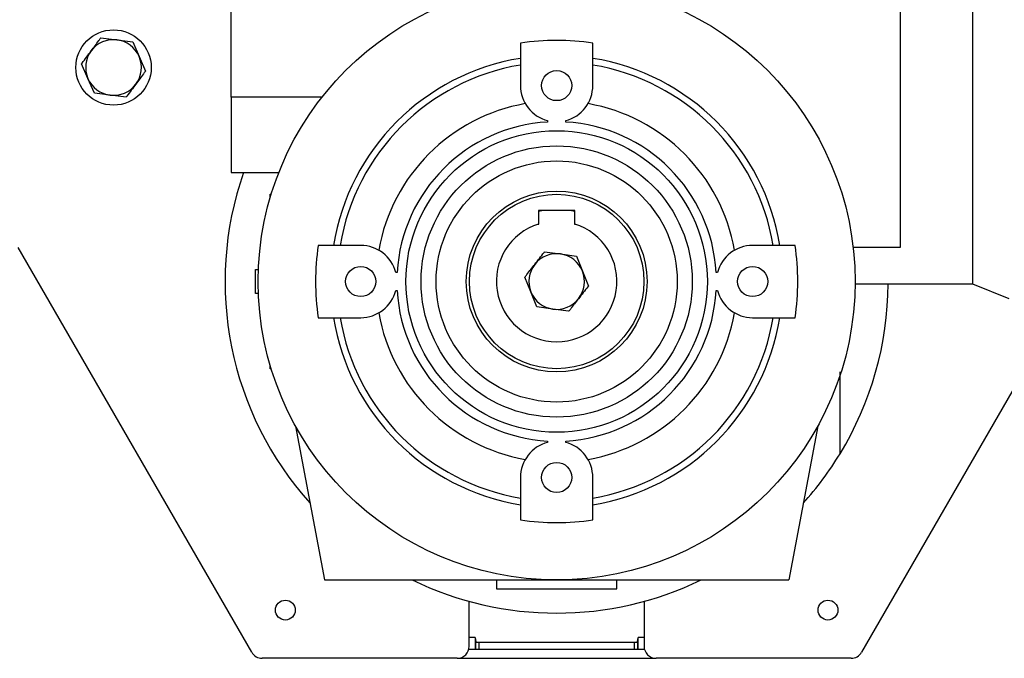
# Model space of a CAD drawing. Header units: millimetres. Extents: x 0 to 420, y 0 to 297.
# Tile 33 of 63: x 133.08 to 146.28, y 230.52 to 239.08. Entities that reach past the tile are written whole.
import ezdxf

# ---------------------------------------------------------------- set-up
doc = ezdxf.new("R2010")
doc.units = ezdxf.units.MM

msp = doc.modelspace()

# ---------------------------------------------------------------- linework, layer by layer
at = {"color": 7, "linetype": 'Continuous', "lineweight": 25}
for p, q in [((144.88113, 242.80895), (144.88113, 236.02265)), ((145.85093, 242.80895), (145.85093, 235.53541)), ((135.91043, 238.04074), (135.91043, 240.30362)), ((134.16398, 238.83226), (134.37787, 238.80722)), ((134.37787, 238.80722), (134.59177, 238.78217)), ((134.59177, 238.78217), (134.67702, 238.58441)), ((139.78965, 238.76385), (139.78965, 238.19429)), ((140.75945, 238.19429), (140.75945, 238.76385)), ((134.67702, 238.58441), (134.76227, 238.38665)), ((133.99196, 238.28908), (133.90671, 238.48684)), ((134.07722, 238.09132), (133.99196, 238.28908)), ((134.29111, 238.06628), (134.07722, 238.09132)), ((134.505, 238.04123), (134.29111, 238.06628)), ((137.13006, 238.04074), (135.91043, 238.04074)), ((135.91043, 238.04074), (135.91043, 237.03053)), ((140.15333, 237.72479), (140.15333, 237.70596)), ((140.39578, 237.70596), (140.39578, 237.72479)), ((135.91043, 237.03053), (136.55113, 237.03053)), ((136.43574, 236.73959), (136.44959, 236.73959)), ((136.43574, 236.69339), (136.43574, 236.73959)), ((140.517, 236.52138), (140.0321, 236.52138)), ((140.0321, 236.52138), (140.0321, 236.33868)), ((140.09823, 236.52138), (140.0321, 236.50675)), ((140.517, 236.50675), (140.45087, 236.52138)), ((140.517, 236.33868), (140.517, 236.52138)), ((140.0321, 236.32886), (140.0321, 236.33868)), ((140.517, 236.33868), (140.517, 236.32886)), ((136.18703, 230.59748), (133.05515, 236.02207)), ((137.64799, 236.05264), (137.07844, 236.05264)), ((143.47066, 236.05264), (142.90111, 236.05264)), ((144.88113, 236.02265), (144.24905, 236.02265)), ((140.11368, 235.96727), (140.3269, 235.93705)), ((140.3269, 235.93705), (140.54012, 235.90683)), ((140.54012, 235.90683), (140.62056, 235.70706)), ((136.23572, 235.72937), (136.27737, 235.72937)), ((136.23572, 235.4061), (136.23572, 235.72937)), ((138.13633, 235.68896), (138.1175, 235.68896)), ((139.92855, 235.42842), (139.84811, 235.62818)), ((140.62056, 235.70706), (140.70099, 235.50729)), ((142.4316, 235.68896), (142.41277, 235.68896)), ((144.27487, 235.53541), (145.85093, 235.53541)), ((145.85093, 235.53541), (146.33584, 235.3395)), ((136.27737, 235.4061), (136.23572, 235.4061)), ((138.1175, 235.44651), (138.13633, 235.44651)), ((140.00898, 235.22865), (139.92855, 235.42842)), ((142.41277, 235.44651), (142.4316, 235.44651)), ((140.2222, 235.19843), (140.00898, 235.22865)), ((137.07844, 235.08283), (137.64799, 235.08283)), ((140.43543, 235.1682), (140.2222, 235.19843)), ((142.90111, 235.08283), (143.47066, 235.08283)), ((136.43574, 234.39589), (136.43574, 234.44209)), ((136.44959, 234.39589), (136.43574, 234.39589)), ((144.07296, 233.25914), (144.07296, 234.35816)), ((146.55974, 234.40397), (144.36207, 230.59748)), ((136.77427, 233.63083), (137.16309, 231.56729)), ((143.77484, 233.63083), (143.38601, 231.56729)), ((140.15333, 233.42952), (140.15333, 233.41069)), ((140.39578, 233.41069), (140.39578, 233.42952)), ((139.78965, 232.94118), (139.78965, 232.37163)), ((140.75945, 232.37163), (140.75945, 232.94118)), ((137.16309, 231.56729), (143.38601, 231.56729)), ((139.46638, 231.56729), (139.46638, 231.44606)), ((141.08272, 231.44606), (141.08272, 231.56729)), ((139.46638, 231.44606), (141.08272, 231.44606)), ((139.1027, 230.6783), (139.1027, 231.28005)), ((141.4464, 231.28005), (141.4464, 230.6783)), ((139.18352, 230.7956), (139.1027, 230.7956)), ((139.18352, 230.7956), (139.19059, 230.73744)), ((139.18352, 230.7956), (139.18352, 230.63789)), ((139.19059, 230.63789), (139.19059, 230.73744)), ((139.23099, 230.73174), (141.31811, 230.73174)), ((139.23099, 230.73174), (139.23099, 230.63789)), ((141.31811, 230.63789), (141.31811, 230.73174)), ((141.35852, 230.73744), (141.36558, 230.7956)), ((141.35852, 230.73744), (141.35852, 230.63789)), ((141.4464, 230.7956), (141.36558, 230.7956)), ((141.36558, 230.63789), (141.36558, 230.7956)), ((139.09757, 230.63789), (141.45153, 230.63789)), ((138.94107, 230.51667), (136.32701, 230.51667)), ((138.94107, 230.51667), (141.60803, 230.51667)), ((144.22209, 230.51667), (141.60803, 230.51667))]:
    msp.add_line(p, q, dxfattribs=at)
for centre, radius in [((140.27455, 235.56774), 4.00045), ((134.33449, 238.43675), 0.50511), ((140.27455, 238.19429), 0.20204), ((140.27455, 235.56774), 2.02043), ((140.27455, 235.56774), 1.81839), ((140.27455, 235.56774), 1.61634), ((140.27455, 235.56774), 1.21226), ((140.27455, 235.56774), 1.16895), ((137.64799, 235.56774), 0.20204), ((142.90111, 235.56774), 0.20204), ((140.27455, 232.94118), 0.20204), ((136.63778, 231.1632), 0.13335), ((143.91132, 231.1632), 0.13335)]:
    msp.add_circle(centre, radius, dxfattribs=at)
for centre, radius, start, end in [((134.33449, 238.43675), 0.373, 83.321002, 143.321002), ((134.33449, 238.43675), 0.373, 23.321002, 83.321002), ((140.27455, 235.56774), 3.23269, 81.373073, 98.626927), ((134.33449, 238.43675), 0.373, 143.321002, 203.321002), ((134.33449, 238.43675), 0.373, 323.321002, 23.321002), ((140.27455, 235.56774), 3.03064, 99.206896, 170.793104), ((140.27455, 235.56774), 3.03064, 9.206896, 80.793104), ((140.27455, 235.56774), 2.9424, 99.485532, 170.514468), ((140.27455, 235.56774), 2.9424, 9.485532, 80.514468), ((134.33449, 238.43675), 0.373, 203.321002, 263.321002), ((134.33449, 238.43675), 0.373, 263.321002, 323.321002), ((140.27455, 238.19429), 0.4849, 180, 255.522488), ((140.27455, 238.19429), 0.4849, 284.477512, 0), ((140.27455, 235.56774), 2.4211, 99.992147, 170.007853), ((140.27455, 235.56774), 2.4211, 9.992147, 80.007853), ((140.27455, 235.56774), 2.14165, 93.244892, 176.755108), ((140.27455, 235.56774), 2.14165, 3.244892, 86.755108), ((140.27455, 235.56774), 4.44494, 160.786393, 221.96133), ((140.27455, 235.56774), 0.80817, 107.457603, 72.542397), ((140.27455, 235.56774), 3.23269, 171.373073, 188.626927), ((137.64799, 235.56774), 0.4849, 14.477512, 90), ((142.90111, 235.56774), 0.4849, 90, 165.522488), ((140.27455, 235.56774), 3.23269, 351.373073, 8.626927), ((140.27455, 235.56774), 0.373, 81.932413, 141.932413), ((140.27455, 235.56774), 0.373, 21.932413, 81.932413), ((140.27455, 235.56774), 0.373, 141.932413, 201.932413), ((140.27455, 235.56774), 0.373, 321.932413, 21.932413), ((140.27455, 235.56774), 4.44494, 328.709555, 359.5833), ((137.64799, 235.56774), 0.4849, 270, 345.522488), ((140.27455, 235.56774), 2.14165, 183.244892, 266.755108), ((140.27455, 235.56774), 0.373, 201.932413, 261.932413), ((140.27455, 235.56774), 0.373, 261.932413, 321.932413), ((140.27455, 235.56774), 2.14165, 273.244892, 356.755108), ((142.90111, 235.56774), 0.4849, 194.477512, 270), ((140.27455, 235.56774), 3.03064, 189.206896, 260.793104), ((140.27455, 235.56774), 2.9424, 189.485532, 260.514468), ((140.27455, 235.56774), 2.4211, 189.992147, 260.007853), ((140.27455, 235.56774), 2.4211, 279.992147, 350.007853), ((140.27455, 235.56774), 3.03064, 279.206896, 350.793104), ((140.27455, 235.56774), 2.9424, 279.485532, 350.514468), ((140.27455, 232.94118), 0.4849, 104.477512, 180), ((140.27455, 232.94118), 0.4849, 0, 75.522488), ((140.27455, 235.56774), 4.44494, 318.03867, 328.709555), ((140.27455, 235.56774), 3.23269, 261.373073, 278.626927), ((140.27455, 235.56774), 4.44494, 244.158067, 295.841933), ((136.32701, 230.6783), 0.16163, 210, 270), ((138.94107, 230.6783), 0.16163, 270, 0), ((141.60803, 230.6783), 0.16163, 180, 270), ((144.22209, 230.6783), 0.16163, 270, 330)]:
    msp.add_arc(centre, radius, start, end, dxfattribs=at)
for points, knots in [([(134.03535, 238.65955), (134.0696, 238.70554), (134.11276, 238.76348), (134.15523, 238.82051), (134.16398, 238.83226)], [0, 0, 0, 0, 0.79381431, 1, 1, 1, 1]), ([(133.90671, 238.48684), (133.90896, 238.48986), (133.95136, 238.54679), (133.9945, 238.60471), (134.03535, 238.65955)], [0, 0, 0, 0, 0.0529743, 1, 1, 1, 1]), ([(134.76227, 238.38665), (134.75352, 238.37489), (134.71105, 238.31787), (134.66789, 238.25993), (134.63364, 238.21394)], [0, 0, 0, 0, 0.20618569, 1, 1, 1, 1]), ([(134.63364, 238.21394), (134.59279, 238.1591), (134.54965, 238.10118), (134.50725, 238.04424), (134.505, 238.04123)], [0, 0, 0, 0, 0.9470257, 1, 1, 1, 1]), ([(139.98089, 235.79773), (140.02306, 235.85157), (140.06758, 235.90842), (140.11136, 235.96431), (140.11368, 235.96727)], [0, 0, 0, 0, 0.9470257, 1, 1, 1, 1]), ([(139.84811, 235.62818), (139.85715, 235.63972), (139.90099, 235.6957), (139.94553, 235.75258), (139.98089, 235.79773)], [0, 0, 0, 0, 0.206185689, 1, 1, 1, 1]), ([(140.70099, 235.50729), (140.69868, 235.50433), (140.6549, 235.44844), (140.61038, 235.39159), (140.56821, 235.33775)], [0, 0, 0, 0, 0.0529743, 1, 1, 1, 1]), ([(140.56821, 235.33775), (140.53285, 235.2926), (140.4883, 235.23572), (140.44446, 235.17975), (140.43543, 235.1682)], [0, 0, 0, 0, 0.79381431, 1, 1, 1, 1]), ([(139.19059, 230.73744), (139.19112, 230.73678), (139.19218, 230.73547), (139.19947, 230.73374), (139.21002, 230.73246), (139.22122, 230.73182), (139.22837, 230.73177), (139.23099, 230.73174)], [0, 0, 0, 0, 0.21985107, 0.43973939, 0.65854632, 0.87520804, 1, 1, 1, 1]), ([(141.31811, 230.73174), (141.32262, 230.73181), (141.33164, 230.73193), (141.34367, 230.73292), (141.35281, 230.73437), (141.35769, 230.73597), (141.35828, 230.73703), (141.35852, 230.73744)], [0, 0, 0, 0, 0.2143712, 0.4287086, 0.64401837, 0.86140278, 1, 1, 1, 1])]:
    msp.add_open_spline(points, degree=3, knots=knots, dxfattribs=at)

doc.saveas('drawing.dxf')
